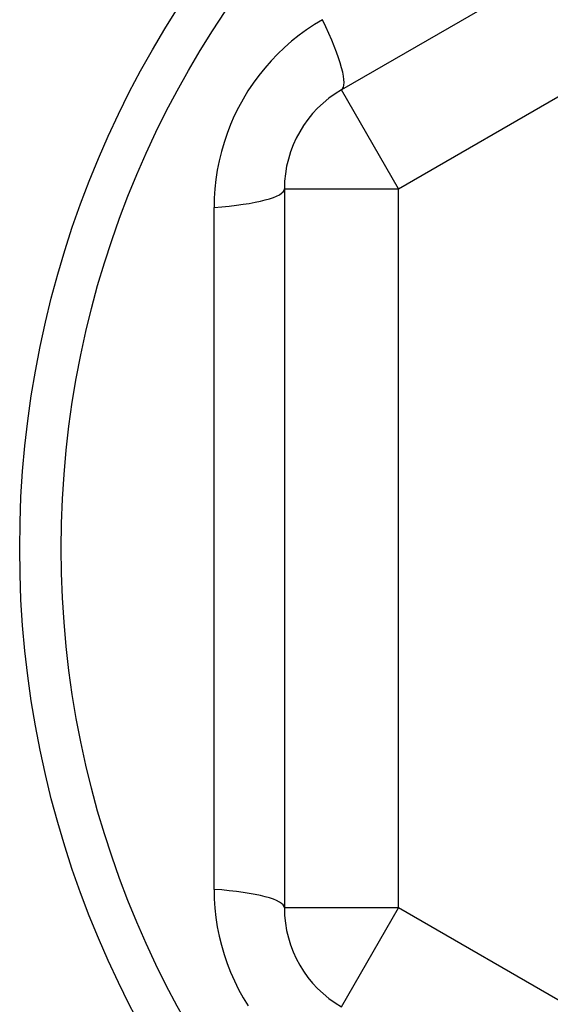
# Model space of a CAD drawing. Header units: inches. Extents: x 48.1 to 120.1, y 31.5 to 55.7.
# Tile 33 of 82: x 68.584 to 68.767, y 53.007 to 53.346. Entities that reach past the tile are written whole.
import ezdxf

# ---------------------------------------------------------------- set-up
doc = ezdxf.new("R2010")
doc.units = ezdxf.units.IN
doc.header["$MEASUREMENT"] = 0
doc.layers.add('Visible Edges(ANSI)', color=7, linetype='Continuous', lineweight=25)
doc.layers.add('Visible Tangent Edges(ANSI)', color=7, linetype='Continuous', lineweight=25)

msp = doc.modelspace()

# ---------------------------------------------------------------- linework, layer by layer
at = {"layer": 'Visible Edges(ANSI)'}
for p, q in [((68.90914, 53.44589), (68.69458, 53.32201)), ((68.67489, 53.28791), (68.67489, 53.04015))]:
    msp.add_line(p, q, dxfattribs=at)
msp.add_circle((68.92883, 53.16403), 0.34516, dxfattribs=at)
for centre, start, end in [((68.71426, 53.28791), 120, 180), ((68.71426, 53.04015), 180, 240)]:
    msp.add_arc(centre, 0.03937, start, end, dxfattribs=at)
at = {"layer": 'Visible Tangent Edges(ANSI)'}
for p, q in [((68.71426, 53.28791), (68.92883, 53.41179)), ((68.71426, 53.28791), (68.69458, 53.32201)), ((68.67489, 53.28791), (68.71426, 53.28791)), ((68.71426, 53.04015), (68.71426, 53.28791)), ((68.65066, 53.04654), (68.65066, 53.28152)), ((68.71426, 53.04015), (68.67489, 53.04015)), ((68.69458, 53.00605), (68.71426, 53.04015)), ((68.92883, 52.91627), (68.71426, 53.04015))]:
    msp.add_line(p, q, dxfattribs=at)
at = {"layer": 'Visible Tangent Edges(ANSI)', "flags": 128}
for points in [[(68.688, 53.34619), (68.68525, 53.34452), (68.68255, 53.34272), (68.67993, 53.3408), (68.67739, 53.33876), (68.67493, 53.33661), (68.67256, 53.33435), (68.6703, 53.33199), (68.66815, 53.32954), (68.6661, 53.32699), (68.66417, 53.32435), (68.66235, 53.32163), (68.66065, 53.31882), (68.65908, 53.31595), (68.65763, 53.31301), (68.65631, 53.31002), (68.65513, 53.30698), (68.65409, 53.30388), (68.65318, 53.30075), (68.65242, 53.29758), (68.65178, 53.29438), (68.65129, 53.29117), (68.65094, 53.28795), (68.65073, 53.28473), (68.65066, 53.28152)], [(68.65066, 53.04654), (68.65073, 53.04333), (68.65094, 53.0401), (68.65129, 53.03687), (68.65178, 53.03364), (68.65242, 53.03044), (68.65319, 53.02726), (68.6541, 53.02412), (68.65515, 53.02103), (68.65634, 53.01798), (68.65766, 53.01499), (68.65911, 53.01205), (68.66068, 53.00918), (68.66239, 53.00638)]]:
    msp.add_lwpolyline(points, dxfattribs=at)
at = {"layer": 'Visible Tangent Edges(ANSI)'}
msp.add_circle((68.92883, 53.16403), 0.33084, dxfattribs=at)
for centre, major_axis, start_param, end_param in [((68.67489, 53.3561), (0.01969, -0.0341), 0, 1.176113), ((68.63552, 53.28791), (0.03937, 0), 5.107073, 6.283185), ((68.63552, 53.04015), (0.03937, 0), 0, 1.176113)]:
    msp.add_ellipse(centre, major_axis=major_axis, ratio=0.175929, start_param=start_param, end_param=end_param, dxfattribs=at)

doc.saveas('drawing.dxf')
